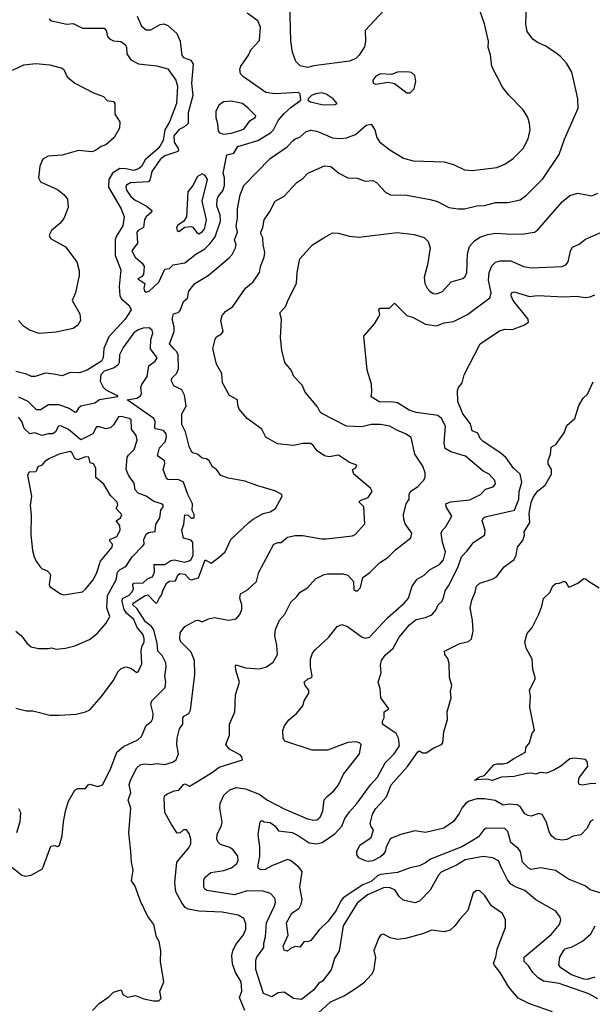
# Model space of a CAD drawing. Extents: x 1863118 to 1989590, y 394482 to 532474.
# Tile 169 of 215: x 1942901 to 1946589, y 478880 to 485224. Entities that reach past the tile are written whole.
import ezdxf

# ---------------------------------------------------------------- set-up
doc = ezdxf.new("R2010")
doc.units = 0

msp = doc.modelspace()

# ---------------------------------------------------------------- linework, layer by layer
at = {"layer": '0CON20XD'}
for points in [[(1943368.9, 478841.1), (1943412, 478885), (1943475, 478928), (1943505, 478958), (1943555, 478972.5), (1943564.1, 478944.1), (1943595, 478926.7), (1943646.1, 478936.1), (1943700, 478915), (1943761.7, 478901.7), (1943797, 478903), (1943811.7, 478918.3), (1943803, 478963), (1943828.8, 479025), (1943806.7, 479155), (1943808.8, 479225), (1943798, 479285), (1943782.5, 479315), (1943765, 479393.8), (1943726.6, 479446.6), (1943679.4, 479545), (1943643.3, 479645), (1943620, 479675), (1943631.1, 479745), (1943620.6, 479795), (1943615.8, 479864.2), (1943604.4, 479985), (1943617, 480143), (1943598.9, 480195), (1943615.6, 480245), (1943606.4, 480295), (1943613.8, 480325), (1943656.1, 480403.9), (1943677.6, 480422.4), (1943705, 480428.8), (1943745, 480424.6), (1943785, 480431.2), (1943835, 480425.5), (1943885, 480440.6), (1943907.5, 480455), (1943924.4, 480495), (1943911.9, 480555), (1943915.6, 480595), (1943930.6, 480655), (1943952, 480685), (1943950.6, 480725), (1943961.8, 480738.2), (1943991.1, 480755), (1944000, 480775), (1944028.2, 481005), (1944027.6, 481095), (1944005, 481150), (1943938.9, 481215), (1943932.2, 481235), (1943933.6, 481273.6), (1943963.3, 481315), (1944035, 481353.8), (1944050, 481355), (1944075, 481344), (1944116.2, 481363.8), (1944155, 481372.7), (1944245, 481354.5), (1944295.7, 481364.3), (1944317.6, 481392.4), (1944331.4, 481425), (1944332.5, 481455), (1944317.7, 481497.7), (1944322, 481525), (1944368.3, 481551.7), (1944425, 481604), (1944440.6, 481665), (1944537.5, 481845), (1944565, 481856.2), (1944585, 481856.7), (1944625, 481890.6), (1944675, 481900.8), (1944725, 481900), (1944845, 481878.9), (1944875, 481878.9), (1945045, 481898.6), (1945062.4, 481907.6), (1945124.2, 481975.8), (1945117.1, 482085), (1945087.5, 482115), (1945090.8, 482125), (1945105, 482130.4), (1945145.8, 482145), (1945171.9, 482185), (1945160, 482205), (1945052, 482295), (1945043.8, 482326.2), (1945065, 482337.5), (1945072.5, 482355), (1945025, 482371.2), (1944955, 482418.5), (1944895, 482408.2), (1944864.7, 482414.7), (1944816.4, 482446.4), (1944791.1, 482481.1), (1944775, 482493.1), (1944725, 482494.4), (1944665, 482480), (1944561.3, 482491.3), (1944486, 482535), (1944460, 482585), (1944366.7, 482655), (1944314.2, 482715), (1944305, 482740), (1944303.8, 482775), (1944252.1, 482802.1), (1944206.2, 482885), (1944203.1, 482945), (1944168.6, 483005), (1944143.8, 483105), (1944159.2, 483165), (1944169.1, 483180.9), (1944200.3, 483199.7), (1944212, 483215), (1944195.8, 483285), (1944205, 483318.8), (1944225.5, 483344.5), (1944274.5, 483375.5), (1944355.7, 483495), (1944404.2, 483535), (1944444.3, 483595.7), (1944452.5, 483635), (1944475.7, 483695), (1944479.2, 483725), (1944468.5, 483775), (1944467.6, 483817.6), (1944452.9, 483845), (1944454.3, 483855), (1944466.9, 483885), (1944474.4, 483935), (1944512, 483988), (1944546, 484055), (1944605, 484088), (1944685, 484174.2), (1944725, 484200), (1944755.7, 484234.3), (1944865, 484282.5), (1944905, 484278), (1944956.2, 484236.2), (1945015, 484206), (1945075, 484202.5), (1945125, 484184.2), (1945175, 484187.5), (1945198, 484175), (1945259.8, 484109.8), (1945290, 484095), (1945395, 484093.1), (1945545, 484066.7), (1945592.8, 484052.8), (1945665, 484014.3), (1945725, 484005.6), (1945765, 484005.5), (1945845, 484024.4), (1945895, 484026.7), (1945965, 484045.5), (1946045, 484045.5), (1946125, 484064.4), (1946165, 484092.9), (1946270.9, 484199.1), (1946375.6, 484355), (1946410, 484455), (1946498, 484655), (1946496.2, 484715), (1946484.1, 484764.1), (1946456.2, 484885), (1946423.8, 484945), (1946385, 484986.2), (1946346.7, 485015), (1946285.7, 485055.7), (1946235, 485076.2), (1946205, 485098.8), (1946169.1, 485149.1), (1946161.9, 485195), (1946164.4, 485315)], [(1945246.4, 485283.6), (1945126, 485155), (1945128.1, 485085), (1945121.3, 485048.7), (1945087.8, 484995), (1945066.4, 484973.6), (1945025, 484956.9), (1944795, 484927.5), (1944755, 484917.1), (1944707.3, 484927.3), (1944678.8, 484955), (1944658, 485015), (1944647.8, 485085), (1944640, 485335)], [(1942935, 479706.7), (1942975, 479713.3), (1943047.3, 479752.7), (1943100.7, 479899.3), (1943125, 479902.5), (1943145, 479897.5), (1943157.5, 479905), (1943174, 479965), (1943181.9, 480055), (1943195.7, 480125), (1943215, 480190), (1943255, 480260), (1943275, 480271.2), (1943325, 480270), (1943342.5, 480295), (1943351.7, 480298.3), (1943404.3, 480284.3), (1943435, 480294), (1943484.5, 480395.5), (1943526, 480504), (1943568.9, 480541.1), (1943662, 480585), (1943684.7, 480605.3), (1943715, 480676.7), (1943750, 480705), (1943757.6, 480722.4), (1943760.8, 480755), (1943746, 480815), (1943751.2, 480835), (1943838.1, 480921.9), (1943842.9, 480957.1), (1943835.3, 480995), (1943843.9, 481055), (1943841.3, 481081.3), (1943817.8, 481127.8), (1943790.4, 481155), (1943786.7, 481205), (1943765, 481293.3), (1943748.8, 481315), (1943710.2, 481345), (1943657.4, 481427.4), (1943628.9, 481455), (1943630.6, 481465), (1943708.8, 481515), (1943725, 481517.5), (1943775, 481467.8), (1943785, 481465.7), (1943800.2, 481499.8), (1943815, 481515.8), (1943825, 481550.8), (1943848.5, 481595), (1943865, 481607.5), (1943905, 481608.2), (1943918.6, 481645), (1943933.1, 481656.9), (1943965, 481652.5), (1943995, 481618.6), (1944005, 481615.6), (1944051.7, 481628.3), (1944095, 481744.3), (1944135, 481723.1), (1944176.2, 481753.8), (1944224.5, 481795.5), (1944261.2, 481875), (1944375.7, 481985), (1944404.7, 482005.3), (1944468.3, 482041.7), (1944515, 482052.3), (1944549.4, 482075), (1944591.2, 482155), (1944590, 482165), (1944545, 482188.1), (1944435, 482220), (1944351.7, 482251.7), (1944245, 482271.1), (1944196.6, 482286.6), (1944168.8, 482325), (1944143.6, 482343.6), (1944121.3, 482381.3), (1944104.4, 482394.4), (1944075, 482399.2), (1944045, 482423.8), (1944015, 482433.8), (1944005, 482446), (1943991.8, 482475), (1943968.4, 482568.4), (1943944.6, 482615), (1943945.9, 482684.1), (1943973.3, 482735), (1943962, 482805), (1943945, 482839.4), (1943894, 482865), (1943877.5, 482895), (1943880.6, 482915), (1943912.7, 482947.3), (1943922.6, 482977.4), (1943920.6, 483065), (1943913.6, 483083.6), (1943895, 483101.1), (1943864.7, 483135), (1943894.8, 483214.8), (1943894.8, 483244.8), (1943883.8, 483295), (1943890.4, 483329.6), (1943921.7, 483338.3), (1943935, 483350.8), (1943955, 483407.5), (1943981.1, 483428.9), (1943990.6, 483475), (1944028.6, 483525), (1944115.7, 483575), (1944250.1, 483689.9), (1944268.8, 483711.2), (1944290.8, 483755), (1944294.6, 483775), (1944283.8, 483805), (1944304, 483855), (1944294.7, 483895), (1944304.1, 483945), (1944303.5, 484006.5), (1944320.4, 484095), (1944344.8, 484155.2), (1944515, 484329.2), (1944623.3, 484405), (1944662.5, 484445), (1944674.1, 484455.9), (1944705, 484468.1), (1944746.2, 484503.8), (1944775, 484512.5), (1944815, 484506.2), (1944915, 484462.9), (1944965, 484458.1), (1945005, 484463.5), (1945063.8, 484485), (1945133.3, 484545), (1945165, 484551.2), (1945189.2, 484515), (1945201.9, 484465), (1945217.4, 484437.4), (1945285.5, 484385.5), (1945372.2, 484332.2), (1945435, 484315.7), (1945635, 484308.1), (1945695, 484290.8), (1945765, 484257.5), (1945815, 484252.9), (1945975, 484272.5), (1946025, 484292.5), (1946080.3, 484329.7), (1946142.9, 484395), (1946175, 484456.7), (1946188.6, 484515), (1946184.4, 484555), (1946173, 484593), (1946143, 484643), (1946049.1, 484739.1), (1946010.3, 484790.3), (1945942.6, 484922.6), (1945932.7, 484997.3), (1945919.2, 485045), (1945920.8, 485085), (1945895, 485197.5), (1945863.6, 485283.6)], [(1943715, 483469.2), (1943735, 483474.2), (1943796.3, 483533.7), (1943835, 483616.7), (1943865, 483621.2), (1943890, 483645), (1943965, 483657.5), (1944035, 483713.1), (1944092.8, 483747.2), (1944128.1, 483781.9), (1944159.8, 483825), (1944193, 483925), (1944190.9, 483965), (1944171.1, 484025), (1944172.6, 484065), (1944178.2, 484085), (1944208.1, 484121.9), (1944220.3, 484155), (1944220.3, 484205), (1944211.1, 484235), (1944235, 484354), (1944280.6, 484365), (1944305, 484406.9), (1944434.2, 484445), (1944516.3, 484495), (1944535.4, 484515), (1944566.4, 484573.6), (1944605, 484620), (1944649.5, 484660.5), (1944712.5, 484705), (1944706.2, 484745), (1944697.5, 484755), (1944545, 484746), (1944485.3, 484755.3), (1944342.5, 484855), (1944323.3, 484875), (1944318.5, 484905), (1944325.6, 484925), (1944374.4, 484995), (1944389.3, 485030.7), (1944445, 485090), (1944452.2, 485175), (1944435, 485215.8), (1944365.7, 485265.7)], [(1943090.6, 485230.6), (1943105, 485217.5), (1943135, 485210.4), (1943205, 485195.6), (1943245, 485199.4), (1943305, 485170.6), (1943445, 485169.2), (1943457.5, 485155), (1943465.7, 485115), (1943479.8, 485099.8), (1943505, 485087.1), (1943553, 485083), (1943581.7, 485061.7), (1943589.2, 485045), (1943591.4, 485005), (1943616.4, 484966.4), (1943665, 484940), (1943785, 484927.8), (1943855, 484908.6), (1943906.9, 484835), (1943917.7, 484795), (1943909.6, 484685), (1943865.5, 484565), (1943834.6, 484515), (1943824.7, 484445.3), (1943808.5, 484415), (1943793.4, 484395), (1943709.2, 484320.8), (1943685, 484278.1), (1943665, 484262.7), (1943635, 484251.8), (1943583.9, 484263.9), (1943545.1, 484264.9), (1943497.8, 484235), (1943474.7, 484195), (1943472.9, 484145), (1943554.7, 484005), (1943574.4, 483955), (1943564.4, 483895), (1943521.7, 483828.3), (1943515.6, 483805), (1943515.3, 483705), (1943551.5, 483611.5), (1943542.3, 483505), (1943545.5, 483445), (1943556.5, 483426.5), (1943605, 483383.3), (1943618.5, 483355), (1943579.7, 483295), (1943475, 483180.6), (1943441.6, 483105), (1943438.2, 483045), (1943426.5, 483025), (1943336.2, 482965), (1943285, 482949.4), (1943225, 482950.6), (1943175, 482930), (1943119.5, 482940.5), (1943064.3, 482945.7), (1943000, 482925), (1942975.8, 482924.2), (1942945, 482939.5), (1942875, 482957.6)], [(1943656.8, 485246.8), (1943685, 485182.2), (1943715, 485158.2), (1943745, 485157.9), (1943805, 485193.5), (1943828.5, 485198.5), (1943855, 485187.5), (1943912.5, 485135), (1943934.2, 485085), (1943945, 484993.3), (1943955, 484980.9), (1944002.9, 484962.9), (1944017.2, 484937.2), (1944008.3, 484815), (1944015.5, 484735), (1943985.7, 484625), (1943985.2, 484555), (1943970.4, 484539.6), (1943924.8, 484515), (1943893.8, 484475), (1943896, 484435), (1943922.4, 484395), (1943924.6, 484385), (1943918.5, 484375), (1943835, 484348), (1943805, 484324.1), (1943752.6, 484245), (1943739, 484191), (1943729.7, 484180.3), (1943615, 484174), (1943588.8, 484158.8), (1943583.8, 484145), (1943587.7, 484125), (1943615.5, 484085), (1943645, 484062.3), (1943715.6, 484025.6), (1943750.9, 483995), (1943748.8, 483985), (1943715.4, 483955), (1943703.8, 483936.2), (1943698.8, 483885), (1943663.1, 483865), (1943656.2, 483855), (1943659.5, 483785), (1943623.9, 483735), (1943644, 483695), (1943690.4, 483655), (1943701.6, 483635), (1943697.1, 483582.9), (1943685, 483567.5), (1943661.2, 483555), (1943705.7, 483525), (1943699.4, 483495), (1943704.6, 483474.6), (1943715, 483469.2)], [(1942855, 484899.5), (1942926.4, 484933.6), (1943005, 484941.4), (1943095, 484932.5), (1943175, 484912), (1943185, 484903.3), (1943206.1, 484856.1), (1943255.9, 484815.9), (1943375, 484752.5), (1943439.7, 484729.7), (1943465, 484702.5), (1943505, 484697.5), (1943512.5, 484685), (1943513.3, 484615), (1943546.7, 484565), (1943543.3, 484525), (1943508.8, 484465), (1943455, 484418), (1943425, 484408), (1943389.3, 484380.7), (1943365, 484373.5), (1943279.1, 484380.9), (1943175, 484350.8), (1943085, 484344.5), (1943048.6, 484325), (1943030.3, 484280.3), (1943021.9, 484205), (1943035, 484178.8), (1943145, 484130), (1943186.4, 484096.4), (1943208, 484068), (1943213.8, 484015), (1943185, 483943.8), (1943159.8, 483910.2), (1943105, 483865.8), (1943090, 483835), (1943100, 483815), (1943195, 483761.2), (1943268, 483665), (1943284, 483605), (1943284, 483575), (1943260.9, 483465), (1943239.4, 483415), (1943288.8, 483328.8), (1943292, 483285), (1943275, 483256.2), (1943245, 483234), (1943135, 483211.4), (1943025, 483201.4), (1942964.5, 483224.5), (1942925, 483250), (1942892, 483285)], [(1945415, 484752.5), (1945440.7, 484779.3), (1945453.3, 484825), (1945446.7, 484865), (1945425, 484883.3), (1945395, 484888.8), (1945335, 484885.8), (1945295, 484870), (1945225, 484875.7), (1945195, 484860), (1945176, 484835), (1945176.7, 484815), (1945195, 484808), (1945275, 484821.2), (1945315, 484814), (1945395, 484753.3), (1945415, 484752.5)], [(1944855, 484674.6), (1944932.5, 484677.5), (1944946, 484685), (1944920.8, 484715), (1944874.7, 484744.7), (1944845, 484753.1), (1944805, 484747.3), (1944780, 484735), (1944758.8, 484715), (1944756.7, 484705), (1944773.3, 484695), (1944855, 484674.6)], [(1944215, 484487.1), (1944265, 484492.9), (1944345, 484519.4), (1944385, 484574), (1944417.5, 484595), (1944422.5, 484605), (1944372.9, 484655), (1944335, 484683.3), (1944265, 484700), (1944215, 484694.4), (1944184.7, 484675.3), (1944164.3, 484635), (1944163.4, 484593.4), (1944174.3, 484554.3), (1944178.8, 484505), (1944187.5, 484495), (1944215, 484487.1)], [(1944055, 483844.6), (1944075, 483856.4), (1944090.7, 483875), (1944103.5, 483935), (1944075.3, 484055), (1944110.8, 484195), (1944095, 484221.2), (1944075, 484230), (1944045, 484213.8), (1944015.8, 484155), (1943982.9, 484115), (1943975.7, 483955), (1943956.7, 483923.3), (1943919.7, 483900.3), (1943910.6, 483885), (1943915, 483866.2), (1943925, 483860), (1943965, 483888), (1944005, 483892.2), (1944016.8, 483886.8), (1944038.5, 483855), (1944055, 483844.6)], [(1944351.2, 478841.2), (1944317.5, 478925), (1944330.5, 478965), (1944326.6, 479025), (1944291.1, 479085), (1944271.1, 479141.1), (1944266.9, 479195), (1944273.6, 479225), (1944293.5, 479265), (1944341.7, 479328.3), (1944356.5, 479365), (1944358.3, 479398.3), (1944343.4, 479433.4), (1944307.5, 479455), (1944205, 479473.3), (1944055, 479479.5), (1943985, 479493.1), (1943967.1, 479505), (1943944.3, 479535), (1943906.9, 479605), (1943898.9, 479665), (1943912, 479795), (1943990.9, 479889.1), (1944002, 479915), (1944002.9, 479945), (1943991.7, 479981.7), (1943975, 480004), (1943955, 480004.3), (1943935, 479986), (1943915, 479983.8), (1943877.8, 480037.8), (1943835, 480116.7), (1943830.6, 480209.4), (1943836.2, 480225), (1943853.2, 480236.8), (1943895, 480255.7), (1943925, 480260.6), (1943955, 480296), (1943965, 480300), (1943995, 480286.7), (1944035, 480308.8), (1944142.5, 480375), (1944185, 480408.5), (1944336.7, 480455), (1944332, 480475), (1944322, 480485), (1944252, 480525), (1944228, 480555), (1944252.9, 480615), (1944252.9, 480685), (1944285.6, 480765), (1944290.8, 480875), (1944316, 480955), (1944292.4, 481032.4), (1944289.7, 481060.3), (1944295, 481067.5), (1944355, 481047.8), (1944445, 481042.1), (1944490, 481055), (1944533.1, 481085), (1944561.5, 481135), (1944557.3, 481195), (1944544.4, 481255), (1944548.9, 481295), (1944574.5, 481355.5), (1944607.5, 481395), (1944647.9, 481472.1), (1944685, 481508), (1944706.2, 481535), (1944755, 481564), (1944805, 481621.2), (1944861.3, 481648.7), (1944885, 481653.1), (1944985, 481654.3), (1945013.3, 481645), (1945050, 481605), (1945053.9, 481553.9), (1945065, 481543.3), (1945075.9, 481544.1), (1945096.7, 481565), (1945110.5, 481629.5), (1945155, 481662), (1945218.8, 481725), (1945272, 481758), (1945320.6, 481809.4), (1945420.8, 481885), (1945426.7, 481915), (1945384.4, 481975), (1945374.1, 482005.9), (1945372.5, 482035), (1945390.8, 482105), (1945409.4, 482135), (1945410, 482165), (1945417.5, 482185), (1945464.5, 482215.5), (1945500.8, 482255), (1945511.4, 482275), (1945513.1, 482305), (1945497.3, 482347.3), (1945445.5, 482425), (1945423.2, 482533.2), (1945386.7, 482556.7), (1945329.5, 482579.5), (1945285, 482605.5), (1945225, 482616.2), (1945165, 482615.5), (1945105, 482600.4), (1945005, 482605.5), (1944846.3, 482686.3), (1944835.8, 482695), (1944819.1, 482729.1), (1944740, 482825), (1944720.3, 482870.3), (1944666.2, 482925), (1944650, 482965), (1944608.8, 483015), (1944590, 483095), (1944580, 483175), (1944586, 483295), (1944577.1, 483335), (1944615, 483378), (1944627.5, 483415), (1944684.5, 483525), (1944687.2, 483595), (1944705, 483683.3), (1944786.1, 483773.9), (1944855, 483816.7), (1944915, 483851.2), (1944952.3, 483847.7), (1945025, 483828.6), (1945085, 483822.5), (1945332.1, 483852.1), (1945440.9, 483840.9), (1945505, 483820), (1945531.4, 483795), (1945545.6, 483755), (1945528.5, 483645), (1945506.9, 483565), (1945510, 483525), (1945524.3, 483495), (1945542, 483475), (1945565, 483459.2), (1945585, 483457.1), (1945625, 483472.5), (1945680, 483535), (1945755, 483556.7), (1945770.6, 483569.4), (1945780, 483595), (1945784.6, 483715.4), (1945798.2, 483761.8), (1945830.5, 483799.5), (1945865, 483823.3), (1945915, 483840), (1945965, 483848.2), (1946035.5, 483845.5), (1946135, 483841.8), (1946216.2, 483855), (1946235, 483868), (1946395, 484051.4), (1946445, 484091.9), (1946495, 484106.7), (1946585, 484090), (1946625, 484105.6)], [(1945011.2, 481315), (1945106.7, 481245), (1945125, 481240), (1945153.3, 481245), (1945270.6, 481369.4), (1945377.8, 481465), (1945405, 481496.7), (1945429.6, 481575), (1945460.7, 481619.3), (1945505, 481644.3), (1945541.1, 481678.9), (1945604.2, 481715), (1945630, 481745), (1945642.9, 481795), (1945623.5, 481855), (1945616.4, 481915), (1945623.1, 481935), (1945642.5, 481955), (1945683.3, 482025), (1945647.8, 482085), (1945645.8, 482105), (1945675, 482117.5), (1945800, 482130), (1945868, 482165), (1945901.4, 482198.6), (1945951.2, 482215), (1945965.7, 482234.3), (1945961.4, 482255), (1945923.8, 482295), (1945885, 482315.8), (1945771.2, 482411.2), (1945678.8, 482438.8), (1945642, 482462), (1945633.8, 482495), (1945642.5, 482605), (1945617.5, 482655), (1945595, 482674.5), (1945453.4, 482693.4), (1945409, 482709), (1945335, 482755.9), (1945295, 482762.7), (1945220.2, 482760.2), (1945164, 482795), (1945168.8, 482825), (1945165.8, 482875), (1945138.8, 482965), (1945117.5, 483185), (1945186.7, 483265), (1945212.5, 483307.5), (1945221.2, 483325), (1945214.4, 483355), (1945220, 483365), (1945283.3, 483365), (1945315, 483397.5), (1945365, 483348.1), (1945395, 483318.5), (1945435.2, 483305.2), (1945515, 483263.3), (1945585, 483250.8), (1945635, 483270), (1945695, 483279.5), (1945784.6, 483325.4), (1945928.4, 483431.6), (1945936.6, 483465), (1945921.1, 483545), (1945924.7, 483595), (1945941.1, 483638.9), (1945965, 483662.5), (1945995, 483670.4), (1946065, 483670), (1946146.7, 483635), (1946195, 483625.5), (1946395, 483634.4), (1946418, 483645), (1946434.3, 483665), (1946447.8, 483735), (1946462.1, 483757.9), (1946505, 483777.5), (1946545, 483810), (1946693.8, 483875)], [(1946645.5, 479595.5), (1946575, 479617.5), (1946543, 479643), (1946435, 479687.1), (1946352.8, 479742.8), (1946255, 479758.9), (1946195, 479748.9), (1946175, 479759.5), (1946140, 479795), (1946126.5, 479865), (1946112, 479885), (1946065, 479922.8), (1946045, 479993.1), (1946025, 480013.5), (1945905.4, 480014.6), (1945888, 480002), (1945855, 479958.6), (1945822.4, 479937.6), (1945748.6, 479895), (1945545.8, 479815), (1945515, 479791.2), (1945476.7, 479773.3), (1945415, 479759.6), (1945335, 479728.9), (1945225, 479717.4), (1945205, 479709), (1945165, 479671.9), (1945110.3, 479649.7), (1944984.7, 479565.3), (1944966.8, 479543.2), (1944938.8, 479485), (1944885.3, 479414.7), (1944829.9, 479360.1), (1944775, 479292), (1944755, 479282.5), (1944733.3, 479285), (1944705, 479248), (1944675, 479252.5), (1944645, 479240), (1944625, 479223.3), (1944605, 479230), (1944597.1, 479255), (1944628.9, 479325), (1944619.2, 479405), (1944653.4, 479466.6), (1944699.8, 479500.2), (1944714.5, 479525.5), (1944720.6, 479555), (1944704.5, 479635), (1944720.8, 479735), (1944697.5, 479765), (1944645, 479806.9), (1944625, 479814.3), (1944525, 479773.5), (1944482, 479748), (1944455, 479746.9), (1944439.4, 479755), (1944434.7, 479765), (1944446.9, 479835), (1944447.9, 479895), (1944435.8, 479975), (1944450, 480055), (1944455, 480062.5), (1944465, 480062.5), (1944475.6, 480055.6), (1944515, 480050.6), (1944545, 480029.7), (1944567.4, 479997.4), (1944655, 479987), (1944695, 479968.4), (1944765, 479921.4), (1944815, 479913.6), (1944848, 479922), (1944930.8, 479979.1), (1944975, 480027.5), (1944995, 480077.1), (1945025, 480121.1), (1945074.4, 480175.6), (1945160.6, 480295), (1945205.8, 480344.2), (1945254.2, 480435.8), (1945313.1, 480495), (1945347.1, 480545), (1945340.8, 480595), (1945326.5, 480625), (1945236.7, 480685), (1945237.5, 480705), (1945248, 480725), (1945248.8, 480765), (1945277.5, 480785), (1945226.2, 480855), (1945222, 480915), (1945210, 480955), (1945230, 481015), (1945224, 481065), (1945231.4, 481095), (1945255, 481130), (1945306.1, 481173.9), (1945344.4, 481245), (1945410.6, 481325), (1945455, 481359.4), (1945515, 481372.2), (1945555, 481390.6), (1945580.4, 481419.6), (1945596.2, 481453.8), (1945621.8, 481478.2), (1945632.6, 481507.4), (1945641.1, 481545), (1945663.6, 481576.4), (1945723.3, 481695), (1945745.6, 481764.4), (1945781.1, 481798.9), (1945824.3, 481855.7), (1945896, 481905), (1945899.2, 481935), (1945878.9, 481995), (1945885, 482012), (1945898, 482022), (1946086.9, 482065), (1946115.7, 482135), (1946118.8, 482185), (1946134.7, 482245), (1946124.5, 482295), (1946081.2, 482335), (1946035, 482400.4), (1946000.8, 482430.8), (1945885, 482505.6), (1945866.9, 482525), (1945850.6, 482560.6), (1945815.5, 482575.5), (1945805, 482621.2), (1945755, 482683.8), (1945723.5, 482763.5), (1945720, 482835), (1945726.7, 482855), (1945750, 482885), (1945763.3, 482935), (1945867.5, 483135), (1945991.3, 483218.7), (1946025, 483230), (1946075, 483227.3), (1946148.8, 483255), (1946178, 483275), (1946175.6, 483295), (1946078.2, 483415), (1946065.6, 483445), (1946068.8, 483465), (1946085, 483470.6), (1946185, 483441.2), (1946236.7, 483446.7), (1946405, 483438.9), (1946485, 483443.2), (1946545, 483433.8), (1946575, 483438.9), (1946605, 483451.9)], [(1943135, 480743.8), (1943155, 480744), (1943265, 480750), (1943325, 480763.8), (1943351.4, 480778.6), (1943427.2, 480862.8), (1943502.5, 480965), (1943534.6, 481025.4), (1943555, 481044), (1943585, 481053.8), (1943616.2, 481046.2), (1943655, 481017.5), (1943665, 481027.5), (1943687.1, 481075), (1943682.7, 481155), (1943687.2, 481182.7), (1943702.5, 481215), (1943702.9, 481237.1), (1943694, 481265), (1943657.5, 481307.5), (1943635, 481359.4), (1943589.6, 481399.6), (1943573.1, 481423.1), (1943560.9, 481475), (1943563.5, 481495), (1943605, 481516.1), (1943623.8, 481535), (1943632.7, 481555), (1943630, 481585), (1943635, 481593.2), (1943695, 481596.5), (1943725, 481623.5), (1943755, 481635.4), (1943769.3, 481665), (1943766.5, 481715), (1943835, 481714.3), (1943875, 481740.3), (1943894.8, 481744.8), (1943965, 481728.1), (1943992.4, 481737.6), (1944005, 481746.2), (1944018, 481775), (1944016.6, 481856.6), (1944005, 481871.5), (1943955, 481882.9), (1943944.4, 481935), (1943957.2, 481972.8), (1943963.8, 482035), (1943985, 482032.5), (1944005, 482013.1), (1944015, 482011.5), (1944025, 482018.8), (1944025.2, 482035.2), (1944012.5, 482062.5), (1944013.5, 482105), (1943984.1, 482164.1), (1943955.1, 482245.1), (1943925, 482259.1), (1943855, 482262.3), (1943847.2, 482267.2), (1943825.5, 482325), (1943836.4, 482365), (1943832.6, 482382.6), (1943788.5, 482415), (1943802, 482465), (1943837, 482505), (1943846.9, 482535), (1943843.4, 482555), (1943827.9, 482577.9), (1943775, 482589.1), (1943770.7, 482595), (1943774.1, 482635), (1943763.9, 482655), (1943592.5, 482775), (1943655, 482786.2), (1943679.3, 482800.7), (1943684.3, 482815.7), (1943680.3, 482855), (1943687.1, 482872.9), (1943722.2, 482925), (1943732.7, 482995), (1943774.3, 483025), (1943785.6, 483045), (1943743.9, 483103.9), (1943745.3, 483164.7), (1943757.9, 483205), (1943753.5, 483223.5), (1943735, 483239.2), (1943695, 483236.9), (1943664.1, 483225.9), (1943635, 483205.6), (1943567.8, 483112.2), (1943544.4, 483065.6), (1943542.2, 483015), (1943532.4, 482997.6), (1943508.8, 482981.2), (1943445, 482960.2), (1943423.7, 482935), (1943419.1, 482895), (1943437.5, 482857.5), (1943455, 482840.2), (1943523.8, 482805), (1943532.5, 482795), (1943415.3, 482774.7), (1943385, 482753.5), (1943295.2, 482734.8), (1943279.3, 482720.7), (1943265, 482694.4), (1943257.3, 482692.7), (1943218.5, 482718.5), (1943155, 482742), (1943086.8, 482743.2), (1943035, 482711.2), (1943009.1, 482710.9), (1942955, 482763.3), (1942895, 482791.5)], [(1946595, 480069.4), (1946575.7, 480055), (1946555, 480015.7), (1946515, 479972), (1946465, 479964.2), (1946425, 479943.1), (1946395, 479938.6), (1946352.5, 479945), (1946325.5, 479965.5), (1946310.8, 479990.8), (1946293.8, 480053.8), (1946265, 480102.5), (1946245, 480109.4), (1946195, 480092.9), (1946175, 480095.7), (1946155, 480107.5), (1946124, 480154), (1946105, 480166.2), (1946055, 480169.3), (1946014.1, 480164.1), (1945963.5, 480193.5), (1945895, 480203.8), (1945845, 480203.8), (1945795, 480190), (1945775, 480176.7), (1945748.9, 480145), (1945731.1, 480108.9), (1945695, 480058.6), (1945633.3, 480015), (1945515, 479986.9), (1945445, 479997.5), (1945355, 479974), (1945295, 479951.2), (1945285.9, 479944.1), (1945260.8, 479895), (1945254.4, 479865), (1945242.7, 479845), (1945225, 479830), (1945175, 479805.5), (1945145, 479800), (1945125, 479803.8), (1945085, 479823.8), (1945071.2, 479845), (1945072.5, 479865), (1945092.5, 479905), (1945165.5, 479955), (1945180, 480005), (1945164.1, 480024.1), (1945159.2, 480045), (1945173.3, 480105), (1945195, 480142.5), (1945263.3, 480216.7), (1945292.5, 480295), (1945398.4, 480411.6), (1945465, 480507.8), (1945475, 480513.5), (1945495, 480500.9), (1945518.6, 480501.4), (1945567.3, 480532.7), (1945617.5, 480555), (1945626.2, 480565), (1945632, 480635), (1945655.8, 480715), (1945654.2, 480765), (1945680, 480855), (1945676.2, 480895), (1945684, 480935), (1945669.2, 480985), (1945666.1, 481076.1), (1945657.7, 481107.7), (1945640, 481135), (1945637.5, 481155), (1945735.6, 481204.4), (1945791.7, 481218.3), (1945810, 481235), (1945820.8, 481285), (1945817.8, 481355), (1945803.1, 481435), (1945812, 481485), (1945834.4, 481535.6), (1945843.1, 481575), (1945865, 481594.4), (1945945, 481618.6), (1945971.2, 481635), (1946022, 481698), (1946085, 481746), (1946097.8, 481775), (1946107.5, 481825), (1946141.7, 481868.3), (1946152, 481905), (1946150, 481925), (1946185.7, 481985), (1946182, 482042), (1946195, 482112.5), (1946208.4, 482145), (1946235, 482185.6), (1946285.3, 482224.7), (1946325.7, 482295), (1946326.2, 482326.2), (1946305, 482362.5), (1946303.8, 482385), (1946320, 482425), (1946325, 482470), (1946355, 482487.5), (1946408.3, 482561.7), (1946425, 482610), (1946476.7, 482655), (1946501.7, 482738.3), (1946530, 482785), (1946558.3, 482811.7), (1946595, 482890)], [(1943135, 481168.8), (1943195, 481174), (1943255, 481190), (1943349.7, 481230.3), (1943399.8, 481270.2), (1943457.1, 481335), (1943481.3, 481378.7), (1943461.1, 481435), (1943465.2, 481515), (1943522.6, 481615), (1943529.7, 481665), (1943547.3, 481682.7), (1943585, 481701.8), (1943625, 481763.8), (1943694.5, 481835), (1943701.5, 481845), (1943701.2, 481875), (1943715, 481910), (1943730.9, 481919.1), (1943773.6, 481926.4), (1943778.4, 481971.6), (1943803.5, 482015), (1943810.8, 482065), (1943825.4, 482085), (1943825, 482095.6), (1943813.8, 482105), (1943765, 482118.8), (1943715, 482153.8), (1943663.9, 482173.9), (1943643.8, 482195), (1943637.9, 482237.9), (1943603.1, 482285), (1943585.6, 482325), (1943593.8, 482405), (1943600.8, 482419.2), (1943638.2, 482455), (1943658.2, 482515), (1943650.9, 482545), (1943621.5, 482585), (1943619.5, 482645), (1943605, 482655.3), (1943555, 482668), (1943538, 482665), (1943505, 482614.4), (1943484.7, 482595.3), (1943455, 482588.2), (1943415, 482600.5), (1943395, 482600), (1943372.5, 482555), (1943295, 482517.1), (1943215, 482584.6), (1943165, 482607.5), (1943151.4, 482605), (1943131.9, 482568.1), (1943115, 482556.7), (1943085, 482556.6), (1943045, 482546), (1942995, 482562), (1942965, 482556.9), (1942930.3, 482590.3), (1942914.6, 482635), (1942892.3, 482662.3)], [(1943185, 481519.2), (1943225, 481524.2), (1943305, 481538), (1943325.5, 481554.5), (1943373.1, 481615), (1943394.3, 481655), (1943420.6, 481735), (1943495.6, 481825), (1943498.6, 481845), (1943481.8, 481865), (1943482.2, 481875), (1943525.6, 481895), (1943546.9, 481935), (1943546.4, 481965), (1943522.5, 481995), (1943548.9, 482015), (1943558.9, 482035), (1943521.9, 482075), (1943532.5, 482097.5), (1943528.9, 482115), (1943485, 482157.5), (1943442.6, 482232.6), (1943391.1, 482275), (1943391.3, 482335), (1943375, 482362.5), (1943355, 482368.8), (1943345, 482405.7), (1943325, 482406.6), (1943275, 482387.4), (1943256.5, 482396.5), (1943235.4, 482435), (1943225, 482441.2), (1943154.3, 482425.7), (1943088.6, 482395), (1943060, 482375), (1943043.8, 482355), (1943017, 482343), (1943005, 482310.8), (1942960.6, 482309.4), (1942950.5, 482290.5), (1942976, 482155), (1942967.5, 482095), (1942974.3, 482035), (1942972.9, 481905), (1942982.9, 481805), (1942994.3, 481764.3), (1943006, 481735), (1943030.3, 481700.3), (1943045, 481686.7), (1943075, 481676), (1943094.3, 481655), (1943098.6, 481645), (1943089.4, 481585), (1943095, 481571.2), (1943162.5, 481525), (1943185, 481519.2)], [(1946610.9, 480300.9), (1946585, 480303.6), (1946525, 480292), (1946505, 480297.5), (1946500, 480315), (1946505, 480340), (1946560, 480415), (1946555.8, 480445), (1946545, 480457.5), (1946474.2, 480465.8), (1946445, 480462.5), (1946386.7, 480415), (1946345, 480390), (1946295, 480370), (1946255, 480374.2), (1946225, 480362.7), (1946195, 480369.5), (1946165, 480368.1), (1946085, 480347.1), (1946005, 480343.9), (1945945, 480321.6), (1945910.7, 480330.7), (1945843.6, 480326), (1945830, 480325), (1945843.6, 480326), (1945845.8, 480335), (1945865, 480346.2), (1945895, 480354), (1945955, 480422.5), (1945975, 480430.6), (1946015, 480428.6), (1946042.5, 480435), (1946083.3, 480465), (1946158.8, 480505), (1946160, 480535), (1946184, 480566), (1946202, 480628), (1946216, 480644), (1946186.7, 480795), (1946191.2, 480865), (1946183.8, 480905), (1946221.2, 480975), (1946221.2, 480985), (1946206.4, 481036.4), (1946201.2, 481105), (1946163.8, 481175), (1946153.8, 481215), (1946170.5, 481269.5), (1946201.2, 481308.8), (1946243.8, 481395), (1946263.8, 481445), (1946273.8, 481495), (1946315.6, 481534.4), (1946335, 481577.5), (1946355, 481592.5), (1946377, 481593), (1946407, 481607), (1946419.3, 481599.3), (1946435, 481570), (1946445, 481570), (1946496.1, 481593.9), (1946535, 481623.3), (1946545, 481622.5), (1946565, 481606.7), (1946633.6, 481563.6)], [(1946625, 478916.4), (1946567.7, 478947.7), (1946375.8, 479015), (1946275, 479030.4), (1946241.2, 479051.2), (1946205, 479085.6), (1946177.4, 479127.4), (1946150.5, 479155), (1946150, 479185), (1946325, 479329.2), (1946377.1, 479395), (1946385.5, 479424.5), (1946382.4, 479442.4), (1946355, 479480), (1946225, 479552.9), (1946155, 479614.3), (1946098.8, 479635), (1946064, 479655), (1946042.6, 479682.6), (1946005, 479760), (1945984.2, 479805), (1945947.5, 479825), (1945885, 479832.1), (1945769.5, 479810.5), (1945715, 479776.9), (1945615, 479732.5), (1945597.7, 479712.3), (1945543.9, 479616.1), (1945475, 479544.3), (1945446.4, 479533.6), (1945371.7, 479551.7), (1945345.4, 479575.4), (1945320, 479615), (1945282.6, 479632.6), (1945245, 479631.5), (1945141.5, 479585), (1945075, 479531.1), (1944984.6, 479385), (1944958.5, 479225), (1944927.5, 479175), (1944907.6, 479102.4), (1944851, 479029), (1944825.3, 479014.7), (1944795, 478974.4), (1944715, 478910.5), (1944665, 478918.3), (1944605, 478958.9), (1944566, 478954), (1944525, 478928.5), (1944470, 478950), (1944421.2, 479105), (1944421.1, 479165), (1944428.6, 479185), (1944473.4, 479246.6), (1944472.5, 479275), (1944483.3, 479315), (1944490.8, 479405), (1944542.9, 479515), (1944548, 479538), (1944544.4, 479565), (1944515.8, 479595), (1944468.3, 479608.3), (1944365, 479611.6), (1944285, 479585.3), (1944105, 479614), (1944092.3, 479622.3), (1944086.7, 479635), (1944087.3, 479685), (1944095, 479698.5), (1944131.5, 479728.5), (1944215, 479742.7), (1944265, 479759.5), (1944297.1, 479785), (1944308.1, 479805), (1944305.5, 479835), (1944276.2, 479875), (1944255, 479891.3), (1944195, 479908.9), (1944179.2, 479925), (1944171.4, 479945), (1944172.7, 479977.3), (1944198.9, 480025), (1944205.4, 480054.6), (1944189.2, 480145), (1944192.2, 480175), (1944215, 480228.6), (1944255, 480261.1), (1944295, 480276.7), (1944355, 480268.7), (1944444.2, 480234.2), (1944497.5, 480195), (1944605, 480138.9), (1944753.8, 480075), (1944795, 480065.6), (1944815, 480068.6), (1944837.1, 480085), (1944853.1, 480125), (1944862.8, 480197.2), (1944880.2, 480219.8), (1944923.8, 480256.2), (1944955, 480294), (1944987, 480363), (1945088.5, 480495), (1945101.2, 480555), (1945090, 480565), (1945065, 480571.9), (1945015, 480566.5), (1944882.4, 480517.6), (1944785, 480517.5), (1944608.8, 480575), (1944598.8, 480595), (1944596.4, 480643.6), (1944606.7, 480675), (1944635, 480713.3), (1944685, 480756.2), (1944725, 480803.3), (1944733.8, 480835), (1944762, 480885), (1944762.5, 480905), (1944739.2, 480935), (1944734, 480955), (1944753.8, 480975), (1944780, 480985), (1944783.8, 480995), (1944774.2, 481054.2), (1944774, 481105), (1944787.7, 481142.3), (1944805, 481166.7), (1944891.2, 481245), (1944945.7, 481314.3), (1944975, 481327.5), (1945011.2, 481315)], [(1942875.8, 481285), (1942912, 481255), (1942946.1, 481206.1), (1942974.1, 481184.1), (1943022.3, 481172.3), (1943085, 481172), (1943105, 481178), (1943135, 481168.8)], [(1942875, 480788.8), (1942945, 480772), (1942985, 480771.2), (1943095, 480743.8), (1943135, 480743.8)], [(1942892.3, 480142.3), (1942906.2, 480115), (1942902.5, 480055), (1942879.2, 479985)], [(1942838, 479775), (1942915, 479713.3), (1942935, 479706.7)], [(1946332.7, 478832.7), (1946185, 478882.5), (1946110.7, 478920.7), (1946050.9, 478990.9), (1945995, 479086.2), (1945955.8, 479135), (1945951.9, 479145), (1945967.8, 479185), (1945976, 479235), (1946030, 479375), (1946030.8, 479425), (1946010.8, 479465), (1945939.4, 479515), (1945895, 479584.3), (1945865, 479610.6), (1945845, 479614.2), (1945822, 479598), (1945787.5, 479485), (1945735, 479429.2), (1945704.2, 479385), (1945672.6, 479357.4), (1945635, 479346.7), (1945555, 479357.1), (1945495, 479333.3), (1945385.5, 479304.5), (1945335, 479297.8), (1945287.8, 479307.8), (1945245, 479332), (1945225, 479326), (1945210.8, 479305), (1945182.1, 479227.9), (1945192.3, 479182.3), (1945179.4, 479095), (1945167.5, 479072.5), (1945115, 479017.5), (1945057.1, 478975), (1944992.5, 478935), (1944900.5, 478895), (1944798.6, 478801.4)], [(1946605, 479055.4), (1946555, 479039.7), (1946535, 479041.6), (1946455, 479070.5), (1946385.4, 479115.4), (1946374.2, 479135), (1946380.8, 479185), (1946403.8, 479225), (1946415, 479236.8), (1946459.8, 479250.2), (1946525, 479286.9), (1946578.9, 479335), (1946608.1, 479385)]]:
    msp.add_lwpolyline(points, dxfattribs=at)

doc.saveas('drawing.dxf')
